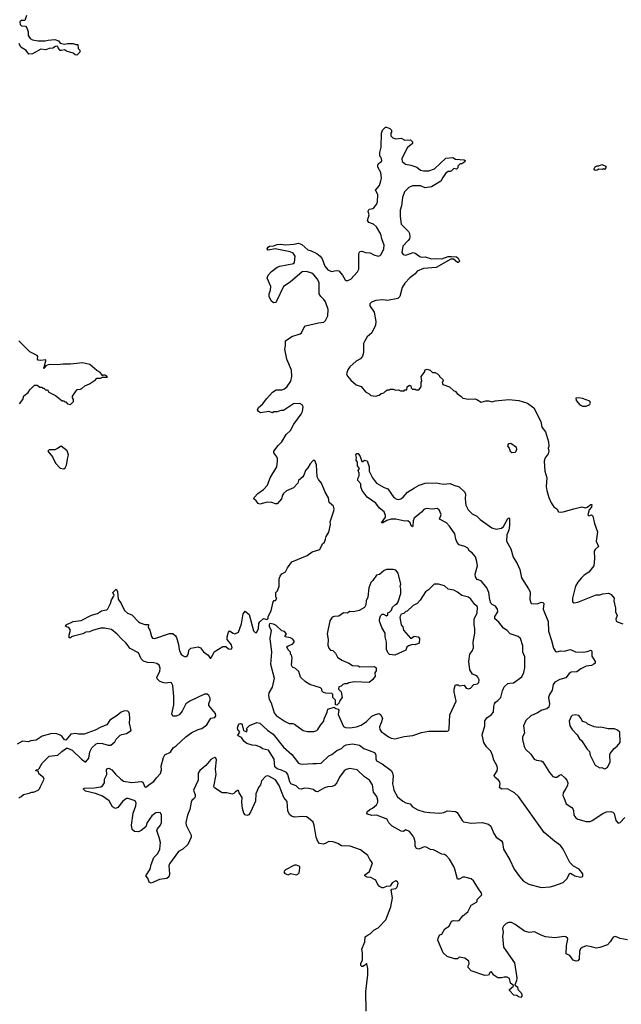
# Model space of a CAD drawing. Extents: x 2293139 to 2515392, y 824115 to 1006937.
# Tile 166 of 256: x 2413494 to 2420038, y 905105 to 915818. Entities that reach past the tile are written whole.
import ezdxf

# ---------------------------------------------------------------- set-up
doc = ezdxf.new("R2010")
doc.units = 0

msp = doc.modelspace()

# ---------------------------------------------------------------- linework, layer by layer
at = {"layer": '0CON10XD'}
for points in [[(2413567, 915865), (2413549, 915811), (2413515, 915810), (2413496, 915795), (2413499, 915765), (2413515, 915752), (2413556, 915746), (2413571, 915731), (2413586, 915686), (2413586, 915645), (2413607, 915615), (2413635, 915599), (2413695, 915590), (2413773, 915587), (2413805, 915597), (2413875, 915602), (2413915, 915588), (2413935, 915562), (2413985, 915552), (2414015, 915560), (2414075, 915560), (2414105, 915548), (2414125, 915548), (2414132, 915505), (2414148, 915485), (2414150, 915465), (2414115, 915433), (2414096, 915436), (2414074, 915454), (2414005, 915477), (2413982, 915492), (2413948, 915482), (2413935, 915484), (2413912, 915512), (2413905, 915530), (2413885, 915528), (2413855, 915509), (2413815, 915506), (2413778, 915492), (2413725, 915497), (2413635, 915448), (2413593, 915443), (2413563, 915483), (2413505, 915518), (2413488, 915558)], [(2417007, 913037), (2417035, 912988), (2417045, 912981), (2417065, 912981), (2417097, 912995), (2417169, 913075), (2417182, 913105), (2417182, 913275), (2417193, 913297), (2417215, 913299), (2417255, 913286), (2417305, 913282), (2417345, 913259), (2417395, 913244), (2417415, 913252), (2417425, 913264), (2417454, 913326), (2417459, 913365), (2417433, 913435), (2417424, 913485), (2417375, 913566), (2417342, 913592), (2417292, 913612), (2417276, 913635), (2417296, 913695), (2417285, 913730), (2417287, 913745), (2417298, 913755), (2417335, 913764), (2417345, 913772), (2417375, 913809), (2417387, 913835), (2417391, 913915), (2417363, 913965), (2417406, 914015), (2417424, 914065), (2417429, 914095), (2417424, 914154), (2417388, 914215), (2417388, 914235), (2417397, 914253), (2417430, 914275), (2417432, 914285), (2417425, 914320), (2417412, 914335), (2417410, 914375), (2417427, 914433), (2417428, 914585), (2417440, 914615), (2417472, 914648), (2417485, 914650), (2417520, 914635), (2417540, 914615), (2417540, 914595), (2417530, 914585), (2417530, 914555), (2417552, 914532), (2417585, 914522), (2417645, 914528), (2417685, 914508), (2417745, 914510), (2417768, 914488), (2417768, 914472), (2417708, 914425), (2417650, 914305), (2417656, 914275), (2417692, 914245), (2417747, 914237), (2417815, 914214), (2417855, 914181), (2417885, 914174), (2417945, 914172), (2418006, 914194), (2418130, 914310), (2418205, 914318), (2418235, 914300), (2418330, 914295), (2418338, 914285), (2418335, 914270), (2418305, 914250), (2418285, 914250), (2418260, 914225), (2418258, 914205), (2418245, 914192), (2418215, 914198), (2418192, 914175), (2418175, 914167), (2418155, 914168), (2418127, 914145), (2418095, 914102), (2418075, 914062), (2417975, 914000), (2417905, 913988), (2417855, 914010), (2417765, 914009), (2417725, 913994), (2417680, 913945), (2417658, 913885), (2417648, 913792), (2417634, 913746), (2417634, 913676), (2417645, 913595), (2417722, 913515), (2417733, 913493), (2417737, 913455), (2417733, 913435), (2417720, 913415), (2417660, 913355), (2417651, 913285), (2417664, 913264), (2417695, 913257), (2417775, 913284), (2417795, 913277), (2417845, 913241), (2417865, 913236), (2417905, 913239), (2417975, 913216), (2418015, 913221), (2418085, 913217), (2418155, 913240), (2418192, 913242), (2418245, 913237), (2418265, 913222), (2418279, 913195), (2418276, 913184), (2418265, 913177), (2418255, 913177), (2418212, 913212), (2418185, 913212), (2418025, 913123), (2417885, 913110), (2417819, 913081), (2417795, 913052), (2417739, 913011), (2417685, 912951), (2417655, 912906), (2417630, 912805), (2417607, 912785), (2417495, 912762), (2417445, 912771), (2417367, 912763), (2417322, 912745), (2417304, 912725), (2417302, 912705), (2417348, 912635), (2417367, 912535), (2417366, 912495), (2417325, 912410), (2417275, 912367), (2417244, 912316), (2417232, 912295), (2417233, 912197), (2417224, 912156), (2417201, 912129), (2417155, 912104), (2417085, 912042), (2417065, 912010), (2417050, 911965), (2417058, 911938), (2417097, 911895), (2417155, 911847), (2417208, 911828), (2417255, 911768), (2417297, 911747), (2417315, 911730), (2417365, 911722), (2417405, 911732), (2417425, 911750), (2417455, 911760), (2417475, 911780), (2417495, 911790), (2417515, 911790), (2417525, 911800), (2417555, 911800), (2417585, 911788), (2417615, 911790), (2417635, 911780), (2417675, 911780), (2417685, 911790), (2417705, 911790), (2417710, 911825), (2417735, 911840), (2417750, 911835), (2417753, 911813), (2417765, 911800), (2417795, 911800), (2417805, 911790), (2417835, 911792), (2417860, 911825), (2417862, 911875), (2417870, 911885), (2417860, 911935), (2417898, 911985), (2417905, 912010), (2417925, 912017), (2417960, 912005), (2417985, 911980), (2418015, 911978), (2418040, 911965), (2418060, 911945), (2418060, 911935), (2418098, 911905), (2418100, 911885), (2418090, 911875), (2418095, 911850), (2418170, 911825), (2418215, 911780), (2418230, 911775), (2418251, 911751), (2418293, 911723), (2418315, 911700), (2418375, 911688), (2418445, 911692), (2418467, 911687), (2418515, 911658), (2418565, 911670), (2418592, 911672), (2418635, 911660), (2418665, 911670), (2418816, 911686), (2418925, 911675), (2419017, 911647), (2419086, 911595), (2419162, 911445), (2419174, 911385), (2419212, 911335), (2419246, 911225), (2419250, 911175), (2419243, 911155), (2419248, 911125), (2419243, 911095), (2419209, 911051), (2419199, 911015), (2419206, 910905), (2419227, 910835), (2419221, 910739), (2419226, 910695), (2419248, 910618), (2419275, 910562), (2419305, 910518), (2419337, 910497), (2419355, 910463), (2419375, 910459), (2419405, 910464), (2419520, 910495), (2419608, 910518), (2419645, 910507), (2419665, 910514), (2419705, 910543), (2419718, 910545), (2419715, 910516), (2419690, 910485), (2419675, 910430), (2419685, 910420), (2419715, 910430), (2419727, 910415), (2419747, 910335), (2419780, 910245), (2419766, 910146), (2419790, 910085), (2419755, 910053), (2419744, 910035), (2419748, 909955), (2419740, 909875), (2419685, 909806), (2419635, 909774), (2419604, 909746), (2419565, 909699), (2419538, 909655), (2419506, 909526), (2419508, 909485), (2419525, 909472), (2419565, 909479), (2419765, 909562), (2419805, 909562), (2419837, 909573), (2419897, 909577), (2419927, 909565), (2419960, 909525), (2419956, 909494), (2419974, 909415), (2419976, 909375), (2419991, 909335), (2419980, 909295), (2419983, 909275), (2420003, 909263), (2420055, 909246)], [(2419755, 914179), (2419744, 914185), (2419741, 914195), (2419755, 914218), (2419775, 914228), (2419795, 914228), (2419825, 914242), (2419870, 914225), (2419870, 914205), (2419855, 914190), (2419845, 914200), (2419835, 914190), (2419795, 914192), (2419775, 914182), (2419755, 914179)], [(2417200, 906785), (2417087, 906827), (2416995, 906831), (2416955, 906855), (2416902, 906872), (2416855, 906876), (2416816, 906854), (2416795, 906849), (2416755, 906856), (2416736, 906876), (2416718, 906925), (2416698, 907055), (2416685, 907088), (2416632, 907135), (2416614, 907144), (2416575, 907150), (2416485, 907142), (2416451, 907151), (2416429, 907169), (2416412, 907212), (2416405, 907312), (2416367, 907357), (2416317, 907487), (2416275, 907546), (2416205, 907587), (2416185, 907591), (2416168, 907585), (2416124, 907536), (2416113, 907495), (2416092, 907465), (2416064, 907395), (2416058, 907315), (2416004, 907195), (2415985, 907168), (2415965, 907158), (2415945, 907168), (2415932, 907185), (2415916, 907235), (2415909, 907305), (2415914, 907354), (2415880, 907405), (2415875, 907430), (2415865, 907430), (2415837, 907413), (2415825, 907398), (2415807, 907393), (2415748, 907408), (2415695, 907408), (2415612, 907462), (2415607, 907475), (2415632, 907605), (2415624, 907664), (2415636, 907765), (2415629, 907785), (2415615, 907791), (2415597, 907785), (2415575, 907768), (2415518, 907702), (2415455, 907650), (2415435, 907620), (2415435, 907545), (2415384, 907435), (2415402, 907385), (2415402, 907362), (2415395, 907348), (2415366, 907324), (2415358, 907305), (2415346, 907224), (2415319, 907165), (2415302, 907082), (2415304, 907054), (2415358, 906945), (2415358, 906925), (2415322, 906845), (2415268, 906792), (2415222, 906768), (2415123, 906635), (2415117, 906613), (2415125, 906525), (2415116, 906494), (2415093, 906475), (2415015, 906462), (2414925, 906424), (2414903, 906435), (2414888, 906478), (2414868, 906505), (2414914, 906576), (2414924, 906625), (2414955, 906703), (2414996, 906745), (2415020, 906795), (2415026, 906865), (2415010, 906920), (2414986, 906995), (2414994, 907016), (2415025, 907056), (2415036, 907085), (2415036, 907165), (2415025, 907187), (2415005, 907193), (2414975, 907187), (2414932, 907155), (2414880, 907085), (2414867, 907035), (2414817, 906995), (2414788, 906982), (2414744, 906985), (2414718, 907008), (2414710, 907055), (2414727, 907185), (2414758, 907265), (2414760, 907295), (2414750, 907320), (2414675, 907346), (2414655, 907344), (2414616, 907315), (2414561, 907245), (2414535, 907236), (2414503, 907255), (2414469, 907319), (2414395, 907369), (2414319, 907399), (2414210, 907425), (2414187, 907445), (2414192, 907458), (2414305, 907459), (2414375, 907471), (2414395, 907483), (2414416, 907514), (2414417, 907555), (2414441, 907605), (2414439, 907655), (2414450, 907670), (2414465, 907676), (2414495, 907658), (2414538, 907608), (2414595, 907554), (2414625, 907535), (2414715, 907518), (2414819, 907529), (2414835, 907522), (2414855, 907472), (2414865, 907467), (2414875, 907470), (2414903, 907497), (2414955, 907531), (2414981, 907569), (2415025, 907615), (2415038, 907655), (2415033, 907697), (2415058, 907792), (2415072, 907818), (2415135, 907850), (2415163, 907895), (2415195, 907916), (2415302, 908015), (2415366, 908064), (2415435, 908095), (2415475, 908108), (2415531, 908145), (2415575, 908218), (2415615, 908227), (2415627, 908245), (2415625, 908270), (2415552, 908355), (2415551, 908379), (2415567, 908415), (2415566, 908435), (2415551, 908465), (2415535, 908478), (2415505, 908479), (2415346, 908405), (2415301, 908375), (2415261, 908295), (2415230, 908255), (2415195, 908239), (2415161, 908241), (2415149, 908265), (2415169, 908365), (2415170, 908455), (2415161, 908575), (2415145, 908602), (2415135, 908608), (2415075, 908601), (2415047, 908605), (2415015, 908622), (2414991, 908645), (2414987, 908665), (2415018, 908725), (2415021, 908761), (2415012, 908795), (2414986, 908814), (2414955, 908822), (2414885, 908823), (2414840, 908840), (2414816, 908866), (2414785, 908928), (2414697, 908977), (2414650, 909040), (2414601, 909081), (2414555, 909132), (2414492, 909182), (2414415, 909199), (2414372, 909198), (2414287, 909173), (2414255, 909157), (2414215, 909156), (2414180, 909135), (2414078, 909112), (2414056, 909104), (2414045, 909092), (2414032, 909092), (2414032, 909125), (2414048, 909175), (2414030, 909205), (2414003, 909213), (2413990, 909225), (2414000, 909235), (2414075, 909271), (2414163, 909283), (2414275, 909339), (2414342, 909358), (2414385, 909386), (2414418, 909392), (2414442, 909398), (2414452, 909408), (2414481, 909465), (2414493, 909507), (2414519, 909545), (2414521, 909555), (2414507, 909585), (2414545, 909622), (2414558, 909598), (2414567, 909515), (2414599, 909465), (2414635, 909389), (2414665, 909361), (2414715, 909342), (2414785, 909268), (2414805, 909255), (2414855, 909236), (2414896, 909236), (2414891, 909205), (2414910, 909175), (2414927, 909107), (2414939, 909089), (2414965, 909084), (2415125, 909140), (2415159, 909139), (2415189, 909115), (2415201, 909095), (2415221, 909021), (2415227, 908965), (2415242, 908925), (2415255, 908906), (2415285, 908888), (2415305, 908888), (2415319, 908901), (2415331, 908925), (2415335, 908958), (2415355, 908981), (2415435, 908993), (2415460, 908985), (2415492, 908942), (2415543, 908903), (2415565, 908873), (2415575, 908873), (2415584, 908886), (2415608, 908942), (2415705, 908999), (2415735, 908999), (2415765, 908972), (2415795, 908968), (2415804, 908985), (2415798, 909015), (2415751, 909075), (2415752, 909105), (2415766, 909154), (2415775, 909169), (2415815, 909142), (2415835, 909136), (2415875, 909155), (2415905, 909245), (2415926, 909355), (2415945, 909382), (2415990, 909345), (2416039, 909169), (2416055, 909149), (2416065, 909147), (2416075, 909153), (2416091, 909195), (2416095, 909248), (2416105, 909267), (2416145, 909302), (2416185, 909292), (2416197, 909303), (2416198, 909325), (2416230, 909385), (2416250, 909485), (2416262, 909498), (2416275, 909500), (2416290, 909525), (2416280, 909535), (2416280, 909585), (2416300, 909605), (2416302, 909615), (2416318, 909655), (2416317, 909733), (2416328, 909765), (2416345, 909788), (2416385, 909810), (2416408, 909855), (2416455, 909918), (2416621, 909989), (2416675, 910030), (2416758, 910055), (2416788, 910115), (2416808, 910135), (2416822, 910165), (2416828, 910195), (2416856, 910244), (2416873, 910325), (2416871, 910355), (2416911, 910475), (2416914, 910495), (2416906, 910525), (2416861, 910565), (2416853, 910615), (2416816, 910676), (2416777, 910777), (2416745, 910814), (2416728, 910845), (2416722, 910975), (2416703, 911023), (2416685, 911022), (2416652, 910985), (2416628, 910942), (2416604, 910915), (2416583, 910863), (2416575, 910843), (2416528, 910805), (2416518, 910775), (2416472, 910725), (2416395, 910692), (2416365, 910662), (2416354, 910646), (2416343, 910605), (2416295, 910552), (2416275, 910551), (2416235, 910564), (2416185, 910569), (2416105, 910547), (2416088, 910555), (2416068, 910585), (2416040, 910605), (2416048, 910625), (2416085, 910662), (2416145, 910708), (2416189, 910755), (2416217, 910835), (2416290, 910955), (2416300, 911015), (2416298, 911045), (2416292, 911062), (2416260, 911105), (2416259, 911125), (2416304, 911185), (2416344, 911226), (2416394, 911305), (2416441, 911349), (2416475, 911416), (2416554, 911526), (2416571, 911555), (2416576, 911605), (2416565, 911628), (2416541, 911641), (2416473, 911637), (2416365, 911566), (2416335, 911566), (2416295, 911551), (2416258, 911552), (2416245, 911542), (2416205, 911557), (2416115, 911541), (2416090, 911555), (2416082, 911575), (2416091, 911599), (2416136, 911635), (2416182, 911698), (2416245, 911766), (2416285, 911790), (2416345, 911791), (2416375, 911801), (2416405, 911828), (2416444, 911885), (2416454, 911936), (2416450, 912005), (2416399, 912125), (2416379, 912235), (2416386, 912275), (2416384, 912325), (2416455, 912370), (2416545, 912400), (2416558, 912412), (2416585, 912466), (2416604, 912486), (2416745, 912521), (2416802, 912528), (2416820, 912545), (2416846, 912595), (2416849, 912665), (2416819, 912749), (2416804, 912775), (2416768, 912805), (2416752, 912835), (2416750, 912955), (2416735, 912995), (2416694, 913044), (2416670, 913060), (2416615, 913078), (2416565, 913074), (2416435, 912961), (2416362, 912915), (2416286, 912755), (2416275, 912741), (2416255, 912736), (2416228, 912758), (2416206, 912805), (2416207, 912835), (2416223, 912875), (2416226, 912915), (2416186, 913005), (2416195, 913040), (2416232, 913078), (2416295, 913124), (2416325, 913138), (2416477, 913165), (2416484, 913175), (2416489, 913245), (2416469, 913279), (2416435, 913292), (2416274, 913326), (2416195, 913310), (2416188, 913315), (2416187, 913325), (2416195, 913342), (2416210, 913355), (2416255, 913356), (2416295, 913371), (2416335, 913376), (2416385, 913370), (2416475, 913375), (2416525, 913385), (2416563, 913373), (2416629, 913315), (2416665, 913304), (2416725, 913274), (2416764, 913245), (2416785, 913215), (2416812, 913135), (2416845, 913097), (2416885, 913079), (2416935, 913090), (2416965, 913085), (2417007, 913037)], [(2413492, 911638), (2413527, 911685), (2413538, 911725), (2413585, 911762), (2413605, 911792), (2413655, 911840), (2413685, 911840), (2413715, 911820), (2413735, 911820), (2413745, 911810), (2413755, 911810), (2413775, 911790), (2413795, 911790), (2413810, 911765), (2413885, 911730), (2413955, 911670), (2413975, 911670), (2413985, 911660), (2413995, 911660), (2414015, 911640), (2414045, 911630), (2414078, 911665), (2414080, 911685), (2414068, 911705), (2414068, 911722), (2414120, 911795), (2414155, 911798), (2414170, 911805), (2414202, 911835), (2414255, 911858), (2414319, 911901), (2414335, 911918), (2414372, 911918), (2414395, 911930), (2414450, 911930), (2414440, 911945), (2414425, 911950), (2414405, 911950), (2414392, 911942), (2414390, 911955), (2414365, 911982), (2414335, 912000), (2414257, 912065), (2414176, 912084), (2414045, 912069), (2413965, 912072), (2413905, 912064), (2413815, 912068), (2413778, 912052), (2413755, 912023), (2413755, 912035), (2413762, 912038), (2413780, 912105), (2413777, 912117), (2413725, 912109), (2413694, 912114), (2413688, 912125), (2413690, 912155), (2413683, 912163), (2413603, 912205), (2413486, 912325)], [(2419615, 911612), (2419655, 911613), (2419695, 911630), (2419702, 911645), (2419696, 911666), (2419615, 911696), (2419575, 911703), (2419545, 911700), (2419548, 911675), (2419585, 911628), (2419615, 911612)], [(2413975, 910930), (2413989, 910941), (2414005, 910970), (2414016, 911055), (2414026, 911085), (2414009, 911129), (2413945, 911178), (2413905, 911151), (2413875, 911140), (2413815, 911140), (2413802, 911125), (2413851, 911061), (2413884, 910994), (2413935, 910938), (2413975, 910930)], [(2418848, 911108), (2418885, 911112), (2418896, 911124), (2418902, 911145), (2418898, 911165), (2418837, 911207), (2418810, 911205), (2418800, 911185), (2418803, 911173), (2418817, 911157), (2418830, 911125), (2418848, 911108)], [(2420105, 905808), (2420025, 905822), (2419975, 905843), (2419950, 905835), (2419916, 905784), (2419887, 905753), (2419805, 905722), (2419765, 905717), (2419715, 905732), (2419655, 905740), (2419613, 905725), (2419595, 905709), (2419582, 905685), (2419579, 905595), (2419565, 905579), (2419546, 905574), (2419515, 905587), (2419478, 905638), (2419438, 905655), (2419440, 905745), (2419458, 905815), (2419454, 905825), (2419435, 905839), (2419415, 905842), (2419315, 905828), (2419215, 905841), (2419167, 905857), (2419095, 905893), (2419035, 905887), (2418985, 905902), (2418885, 905974), (2418845, 905994), (2418815, 905996), (2418784, 905985), (2418755, 905956), (2418747, 905935), (2418753, 905885), (2418744, 905845), (2418757, 905727), (2418877, 905555), (2418900, 905395), (2418897, 905363), (2418878, 905315), (2418907, 905295), (2418912, 905265), (2418949, 905229), (2418957, 905213), (2418957, 905193), (2418945, 905180), (2418918, 905188), (2418902, 905202), (2418870, 905205), (2418820, 905255), (2418822, 905268), (2418866, 905304), (2418860, 905315), (2418832, 905335), (2418820, 905385), (2418795, 905400), (2418765, 905402), (2418735, 905392), (2418695, 905392), (2418651, 905421), (2418625, 905460), (2418610, 905455), (2418595, 905422), (2418555, 905418), (2418405, 905468), (2418372, 905505), (2418372, 905525), (2418383, 905547), (2418378, 905575), (2418335, 905607), (2418275, 905618), (2418255, 905600), (2418225, 905600), (2418142, 905625), (2418100, 905665), (2418042, 905805), (2418050, 905835), (2418065, 905860), (2418085, 905870), (2418118, 905925), (2418166, 905955), (2418190, 906010), (2418212, 906018), (2418255, 906012), (2418275, 906019), (2418313, 906067), (2418368, 906112), (2418406, 906184), (2418462, 906215), (2418470, 906225), (2418470, 906245), (2418520, 906295), (2418515, 906323), (2418491, 906351), (2418430, 906450), (2418405, 906470), (2418335, 906489), (2418313, 906487), (2418275, 906466), (2418255, 906468), (2418228, 906575), (2418215, 906604), (2418170, 906685), (2418135, 906720), (2418115, 906734), (2418085, 906740), (2417995, 906785), (2417961, 906791), (2417915, 906816), (2417895, 906817), (2417835, 906794), (2417812, 906802), (2417794, 906825), (2417796, 906874), (2417785, 906914), (2417775, 906935), (2417733, 906985), (2417695, 907005), (2417666, 906984), (2417645, 906988), (2417545, 907042), (2417510, 907080), (2417492, 907115), (2417479, 907125), (2417375, 907163), (2417325, 907161), (2417279, 907175), (2417269, 907185), (2417272, 907198), (2417302, 907225), (2417331, 907241), (2417375, 907275), (2417389, 907305), (2417391, 907325), (2417380, 907365), (2417344, 907415), (2417332, 907495), (2417298, 907545), (2417245, 907579), (2417166, 907656), (2417085, 907672), (2417045, 907660), (2417023, 907645), (2416972, 907575), (2416943, 907515), (2416917, 907485), (2416893, 907475), (2416845, 907472), (2416808, 907462), (2416735, 907416), (2416715, 907421), (2416685, 907442), (2416635, 907453), (2416595, 907456), (2416555, 907446), (2416535, 907449), (2416502, 907482), (2416445, 907506), (2416433, 907525), (2416410, 907605), (2416396, 907626), (2416343, 907653), (2416295, 907667), (2416270, 907690), (2416262, 907772), (2416200, 907870), (2416135, 907886), (2416113, 907903), (2416065, 907920), (2416022, 907925), (2415965, 907944), (2415937, 907965), (2415905, 908008), (2415870, 908025), (2415868, 908035), (2415887, 908065), (2415867, 908095), (2415863, 908115), (2415874, 908146), (2415883, 908157), (2415895, 908161), (2415907, 908157), (2415914, 908145), (2415930, 908085), (2415965, 908070), (2415970, 908095), (2415960, 908105), (2415992, 908138), (2416075, 908173), (2416105, 908166), (2416188, 908088), (2416251, 908045), (2416362, 907902), (2416453, 907823), (2416525, 907730), (2416545, 907720), (2416565, 907719), (2416684, 907726), (2416724, 907724), (2416775, 907730), (2416855, 907808), (2416891, 907825), (2416944, 907866), (2416995, 907890), (2417025, 907919), (2417045, 907930), (2417115, 907940), (2417191, 907925), (2417237, 907887), (2417355, 907846), (2417368, 907818), (2417368, 907775), (2417375, 907755), (2417435, 907723), (2417535, 907650), (2417549, 907625), (2417558, 907588), (2417550, 907505), (2417555, 907475), (2417565, 907435), (2417605, 907364), (2417663, 907315), (2417695, 907298), (2417741, 907285), (2417768, 907255), (2417825, 907223), (2417895, 907198), (2417955, 907191), (2418065, 907184), (2418107, 907193), (2418145, 907209), (2418233, 907203), (2418251, 907191), (2418307, 907105), (2418322, 907092), (2418405, 907077), (2418525, 907084), (2418595, 907066), (2418618, 907045), (2418651, 906965), (2418676, 906925), (2418735, 906884), (2418745, 906865), (2418757, 906795), (2418827, 906677), (2418872, 906575), (2418930, 906495), (2418975, 906445), (2419033, 906413), (2419165, 906376), (2419265, 906382), (2419305, 906393), (2419405, 906432), (2419448, 906475), (2419475, 906528), (2419485, 906532), (2419532, 906502), (2419595, 906487), (2419621, 906495), (2419621, 906525), (2419579, 906575), (2419519, 906609), (2419479, 906649), (2419405, 906795), (2419377, 906835), (2419311, 906881), (2419200, 906975), (2418918, 907368), (2418876, 907405), (2418801, 907449), (2418735, 907447), (2418713, 907463), (2418720, 907505), (2418715, 907525), (2418701, 907545), (2418664, 907575), (2418656, 907595), (2418687, 907645), (2418692, 907672), (2418689, 907695), (2418651, 907761), (2418637, 907815), (2418618, 907858), (2418573, 907905), (2418541, 907955), (2418524, 908036), (2418553, 908135), (2418552, 908188), (2418577, 908223), (2418624, 908255), (2418646, 908285), (2418650, 908345), (2418658, 908375), (2418668, 908392), (2418695, 908410), (2418727, 908445), (2418744, 908515), (2418762, 908558), (2418805, 908595), (2418825, 908601), (2418867, 908603), (2418955, 908667), (2418978, 908715), (2418987, 908765), (2418990, 908830), (2418988, 908885), (2418966, 908935), (2418967, 909005), (2418942, 909085), (2418915, 909106), (2418830, 909135), (2418795, 909171), (2418755, 909197), (2418705, 909264), (2418661, 909301), (2418662, 909325), (2418694, 909375), (2418692, 909405), (2418668, 909438), (2418634, 909454), (2418620, 909470), (2418609, 909505), (2418596, 909585), (2418575, 909635), (2418515, 909712), (2418469, 909729), (2418451, 909755), (2418448, 909785), (2418472, 909875), (2418468, 909925), (2418452, 909975), (2418415, 910016), (2418386, 910035), (2418368, 910068), (2418337, 910087), (2418275, 910105), (2418251, 910131), (2418237, 910165), (2418226, 910226), (2418169, 910309), (2418135, 910343), (2418060, 910385), (2418077, 910435), (2418056, 910485), (2418035, 910500), (2417985, 910494), (2417915, 910499), (2417890, 910490), (2417865, 910461), (2417786, 910394), (2417774, 910365), (2417772, 910308), (2417765, 910300), (2417752, 910312), (2417743, 910345), (2417716, 910366), (2417685, 910363), (2417585, 910383), (2417535, 910383), (2417489, 910371), (2417445, 910344), (2417430, 910345), (2417472, 910405), (2417474, 910425), (2417460, 910465), (2417408, 910505), (2417369, 910559), (2417272, 910622), (2417220, 910695), (2417203, 910735), (2417205, 910770), (2417171, 910805), (2417171, 910825), (2417188, 910855), (2417187, 910883), (2417177, 910913), (2417190, 910935), (2417170, 910965), (2417167, 911005), (2417153, 911025), (2417159, 911055), (2417151, 911085), (2417162, 911098), (2417175, 911099), (2417197, 911065), (2417215, 911012), (2417225, 911012), (2417245, 911027), (2417275, 911018), (2417294, 910954), (2417296, 910905), (2417331, 910835), (2417376, 910776), (2417459, 910729), (2417498, 910715), (2417565, 910620), (2417595, 910600), (2417615, 910596), (2417638, 910605), (2417665, 910623), (2417714, 910676), (2417788, 910725), (2417841, 910755), (2417905, 910777), (2418025, 910778), (2418105, 910765), (2418175, 910772), (2418215, 910752), (2418275, 910737), (2418335, 910679), (2418344, 910655), (2418341, 910605), (2418348, 910535), (2418371, 910485), (2418415, 910442), (2418468, 910415), (2418502, 910382), (2418628, 910288), (2418675, 910275), (2418735, 910285), (2418758, 910305), (2418805, 910392), (2418815, 910399), (2418822, 910392), (2418823, 910315), (2418813, 910265), (2418792, 910215), (2418790, 910145), (2418835, 910061), (2418862, 909972), (2418905, 909900), (2418934, 909836), (2418954, 909745), (2419030, 909625), (2419045, 909595), (2419046, 909575)], [(2417575, 907994), (2417675, 908019), (2417771, 908029), (2417865, 908061), (2417944, 908076), (2418143, 908077), (2418161, 908085), (2418167, 908103), (2418174, 908256), (2418241, 908405), (2418221, 908505), (2418220, 908535), (2418230, 908575), (2418235, 908580), (2418265, 908580), (2418275, 908572), (2418327, 908577), (2418352, 908545), (2418375, 908537), (2418396, 908544), (2418434, 908586), (2418475, 908593), (2418488, 908605), (2418493, 908635), (2418478, 908665), (2418465, 908678), (2418418, 908698), (2418392, 908745), (2418381, 908835), (2418390, 908915), (2418418, 908955), (2418430, 908985), (2418428, 909045), (2418446, 909144), (2418443, 909193), (2418436, 909235), (2418437, 909295), (2418469, 909365), (2418474, 909424), (2418470, 909435), (2418443, 909455), (2418400, 909515), (2418374, 909534), (2418305, 909553), (2418255, 909590), (2418215, 909610), (2418155, 909624), (2418115, 909658), (2418048, 909678), (2418004, 909676), (2417942, 909615), (2417908, 909592), (2417849, 909501), (2417818, 909465), (2417775, 909443), (2417708, 909382), (2417695, 909380), (2417672, 909358), (2417645, 909350), (2417631, 909329), (2417628, 909315), (2417642, 909235), (2417661, 909211), (2417670, 909175), (2417745, 909090), (2417755, 909090), (2417785, 909112), (2417828, 909105), (2417842, 909085), (2417838, 909035), (2417795, 909018), (2417765, 909020), (2417723, 909007), (2417705, 908990), (2417693, 908957), (2417575, 908904), (2417515, 908913), (2417502, 908925), (2417483, 908965), (2417483, 909045), (2417468, 909105), (2417470, 909145), (2417433, 909205), (2417408, 909275), (2417407, 909293), (2417418, 909332), (2417435, 909352), (2417452, 909352), (2417485, 909332), (2417498, 909342), (2417500, 909365), (2417518, 909372), (2417538, 909392), (2417550, 909425), (2417580, 909455), (2417600, 909465), (2417610, 909485), (2417638, 909575), (2417640, 909625), (2417633, 909655), (2417638, 909675), (2417610, 909795), (2417585, 909829), (2417555, 909836), (2417484, 909836), (2417458, 909825), (2417408, 909782), (2417374, 909776), (2417335, 909718), (2417312, 909695), (2417293, 909635), (2417282, 909535), (2417263, 909495), (2417259, 909451), (2417246, 909424), (2417185, 909390), (2417125, 909374), (2417085, 909378), (2417055, 909360), (2417017, 909363), (2416965, 909327), (2416914, 909326), (2416894, 909316), (2416868, 909278), (2416839, 909135), (2416849, 909075), (2416844, 909014), (2416855, 908980), (2416875, 908960), (2416900, 908955), (2416930, 908925), (2416951, 908881), (2416999, 908849), (2417075, 908818), (2417115, 908792), (2417175, 908788), (2417195, 908778), (2417355, 908780), (2417370, 908765), (2417372, 908735), (2417358, 908712), (2417360, 908675), (2417335, 908640), (2417295, 908608), (2417137, 908613), (2417075, 908602), (2417055, 908592), (2417028, 908592), (2417010, 908585), (2416992, 908568), (2416965, 908560), (2416960, 908535), (2416990, 908505), (2417000, 908445), (2416978, 908412), (2416970, 908385), (2416945, 908360), (2416930, 908365), (2416930, 908415), (2416900, 908445), (2416900, 908475), (2416888, 908488), (2416825, 908490), (2416798, 908498), (2416780, 908515), (2416780, 908535), (2416765, 908550), (2416650, 908585), (2416604, 908614), (2416550, 908665), (2416530, 908725), (2416495, 908758), (2416462, 908775), (2416452, 908795), (2416458, 908875), (2416450, 908905), (2416440, 908915), (2416440, 908935), (2416413, 908963), (2416400, 908995), (2416413, 909007), (2416460, 909025), (2416480, 909045), (2416480, 909055), (2416465, 909078), (2416441, 909091), (2416380, 909105), (2416380, 909115), (2416398, 909135), (2416375, 909162), (2416345, 909170), (2416285, 909227), (2416255, 909243), (2416215, 909250), (2416207, 909233), (2416209, 909215), (2416229, 909175), (2416216, 909085), (2416234, 908935), (2416223, 908805), (2416261, 908655), (2416242, 908555), (2416205, 908495), (2416199, 908465), (2416206, 908426), (2416230, 908385), (2416262, 908275), (2416285, 908249), (2416383, 908183), (2416425, 908162), (2416465, 908161), (2416484, 908154), (2416577, 908085), (2416625, 908072), (2416695, 908072), (2416725, 908084), (2416738, 908095), (2416765, 908143), (2416803, 908185), (2416807, 908213), (2416838, 908285), (2416844, 908316), (2416915, 908340), (2416933, 908323), (2416957, 908317), (2416967, 908307), (2416958, 908258), (2417017, 908127), (2417037, 908117), (2417085, 908112), (2417156, 908124), (2417208, 908142), (2417265, 908184), (2417325, 908240), (2417365, 908260), (2417405, 908268), (2417422, 908255), (2417440, 908215), (2417427, 908167), (2417406, 908125), (2417410, 908095), (2417427, 908075), (2417506, 908016), (2417535, 908001), (2417575, 907994)], [(2419046, 909575), (2419042, 909515), (2419054, 909475), (2419062, 909465), (2419126, 909464), (2419165, 909481), (2419185, 909476), (2419196, 909466), (2419188, 909405), (2419241, 909271), (2419245, 909165), (2419280, 909065), (2419299, 908979), (2419323, 908943), (2419335, 908939), (2419375, 908950), (2419415, 908947), (2419485, 908967), (2419541, 908941), (2419623, 908937), (2419665, 908943), (2419705, 908960), (2419717, 908947), (2419716, 908895), (2419754, 908835), (2419752, 908818), (2419740, 908805), (2419715, 908793), (2419655, 908784), (2419597, 908755), (2419555, 908721), (2419492, 908718), (2419471, 908705), (2419435, 908659), (2419369, 908641), (2419315, 908612), (2419297, 908585), (2419284, 908525), (2419255, 908475), (2419246, 908445), (2419257, 908373), (2419250, 908340), (2419229, 908321), (2419175, 908306), (2419125, 908275), (2419055, 908245), (2419000, 908195), (2418973, 908135), (2418985, 908055), (2418963, 908017), (2418962, 907985), (2418980, 907910), (2418995, 907880), (2419055, 907826), (2419091, 907771), (2419115, 907760), (2419165, 907754), (2419185, 907744), (2419255, 907628), (2419294, 907585), (2419315, 907576), (2419335, 907577), (2419365, 907599), (2419385, 907604), (2419425, 907569), (2419445, 907545), (2419456, 907515), (2419452, 907485), (2419434, 907455), (2419405, 907405), (2419403, 907377), (2419411, 907355), (2419439, 907285), (2419498, 907248), (2419512, 907232), (2419519, 907215), (2419520, 907165), (2419543, 907133), (2419565, 907118), (2419655, 907095), (2419698, 907095), (2419722, 907105), (2419837, 907183), (2419875, 907200), (2419925, 907204), (2419945, 907196), (2419961, 907181), (2419980, 907105), (2420005, 907076), (2420025, 907084), (2420075, 907137)], [(2413485, 907350), (2413495, 907360), (2413508, 907362), (2413535, 907388), (2413599, 907401), (2413625, 907412), (2413645, 907412), (2413696, 907434), (2413711, 907449), (2413719, 907475), (2413762, 907555), (2413753, 907573), (2413702, 907612), (2413698, 907638), (2413670, 907645), (2413672, 907658), (2413695, 907660), (2413705, 907670), (2413740, 907730), (2413813, 907807), (2413908, 907815), (2413953, 907857), (2414005, 907893), (2414015, 907894), (2414065, 907869), (2414165, 907774), (2414205, 907742), (2414215, 907742), (2414245, 907782), (2414258, 907852), (2414279, 907895), (2414325, 907941), (2414345, 907947), (2414395, 907944), (2414455, 907924), (2414486, 907924), (2414529, 907961), (2414545, 907990), (2414587, 908033), (2414605, 908042), (2414655, 908052), (2414707, 908083), (2414688, 908165), (2414692, 908215), (2414687, 908265), (2414682, 908285), (2414672, 908295), (2414635, 908299), (2414598, 908285), (2414555, 908248), (2414474, 908196), (2414442, 908145), (2414375, 908121), (2414315, 908089), (2414196, 908044), (2414135, 908043), (2414105, 908052), (2414050, 908045), (2413995, 907980), (2413982, 907982), (2413955, 908018), (2413935, 908033), (2413898, 908048), (2413845, 908051), (2413738, 908022), (2413675, 907980), (2413617, 907973), (2413585, 907960), (2413525, 907970), (2413466, 907934)], [(2419855, 907668), (2419865, 907672), (2419888, 907685), (2419915, 907740), (2419912, 907815), (2419917, 907835), (2419960, 907890), (2419994, 907915), (2420026, 907955), (2420020, 908065), (2419997, 908087), (2419962, 908102), (2419895, 908104), (2419815, 908119), (2419785, 908116), (2419744, 908124), (2419675, 908154), (2419655, 908170), (2419614, 908184), (2419603, 908215), (2419575, 908249), (2419536, 908254), (2419503, 908247), (2419493, 908237), (2419470, 908185), (2419477, 908135), (2419503, 908095), (2419557, 908037), (2419584, 907995), (2419606, 907975), (2419665, 907883), (2419693, 907855), (2419699, 907815), (2419755, 907707), (2419805, 907680), (2419825, 907682), (2419855, 907668)], [(2417261, 905029), (2417260, 905245), (2417282, 905425), (2417282, 905495), (2417270, 905545), (2417265, 905550), (2417244, 905526), (2417225, 905516), (2417215, 905517), (2417206, 905526), (2417206, 905554), (2417224, 905586), (2417223, 905665), (2417214, 905705), (2417249, 905785), (2417251, 905839), (2417285, 905863), (2417308, 905872), (2417347, 905913), (2417395, 905938), (2417475, 906024), (2417530, 906165), (2417550, 906265), (2417533, 906347), (2417543, 906357), (2417585, 906364), (2417597, 906375), (2417605, 906390), (2417609, 906425), (2417605, 906438), (2417585, 906447), (2417545, 906428), (2417525, 906390), (2417485, 906387), (2417449, 906371), (2417435, 906371), (2417408, 906388), (2417387, 906415), (2417367, 906455), (2417355, 906463), (2417315, 906484), (2417275, 906487), (2417258, 906495), (2417248, 906505), (2417248, 906515), (2417298, 906552), (2417330, 906645), (2417302, 906682), (2417281, 906725), (2417200, 906785)], [(2416415, 906513), (2416445, 906528), (2416505, 906514), (2416520, 906520), (2416534, 906535), (2416542, 906585), (2416540, 906605), (2416505, 906620), (2416485, 906620), (2416385, 906569), (2416371, 906555), (2416369, 906545), (2416378, 906528), (2416415, 906513)]]:
    msp.add_lwpolyline(points, dxfattribs=at)

doc.saveas('drawing.dxf')
